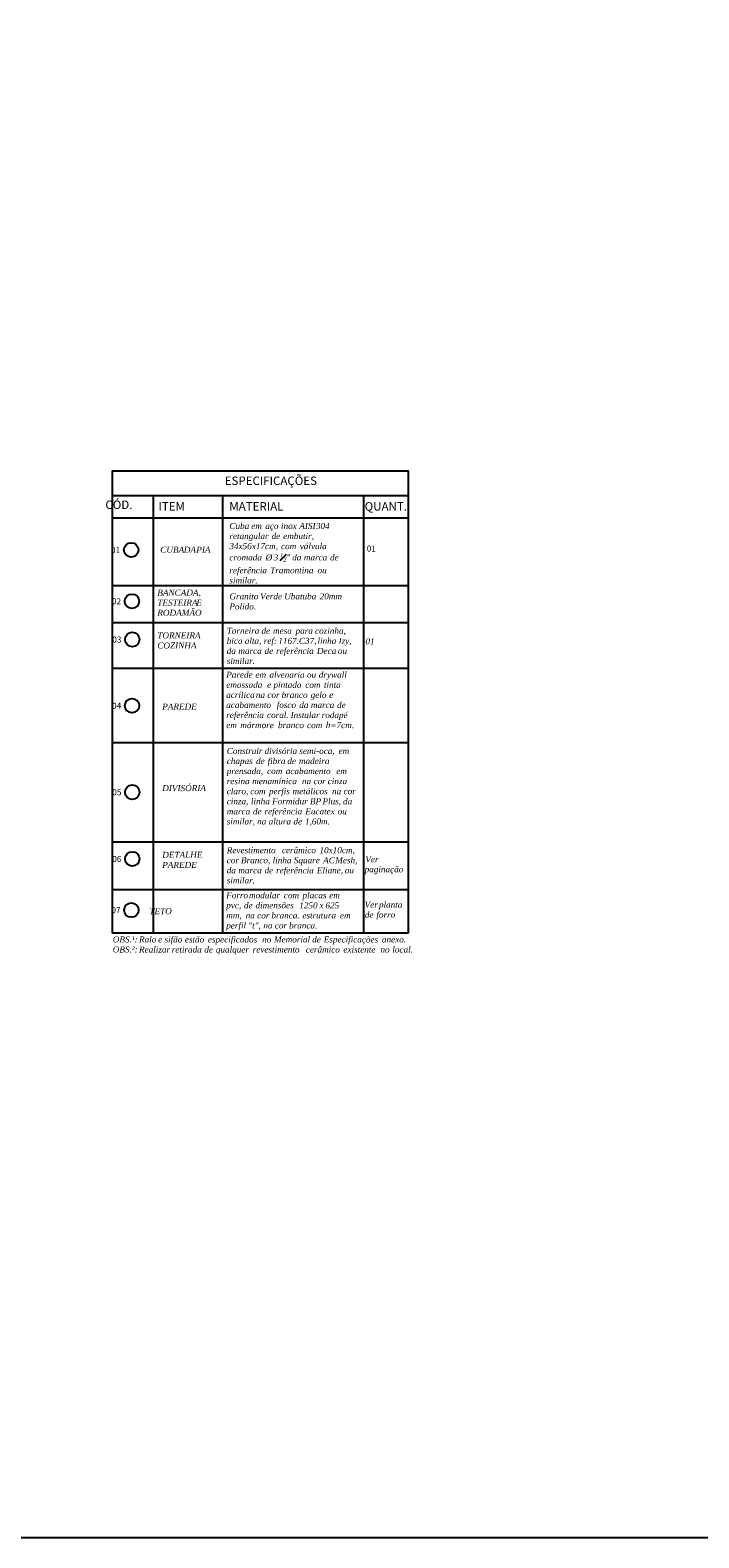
# Model space of a CAD drawing. Header units: inches. Extents: x 330 to 398, y -19 to 141.
# Tile 45 of 166: x 351.71 to 357.24, y 42.75 to 55.22. Entities that reach past the tile are written whole.
import ezdxf

# ---------------------------------------------------------------- set-up
doc = ezdxf.new("R2010")
doc.units = ezdxf.units.IN
doc.header["$LTSCALE"] = 0.4
doc.header["$MEASUREMENT"] = 0
for name, color, linetype in [('TJ-COTAS 1PARA25', 174, 'Continuous'), ('TJ-TEXTO', 2, 'Continuous'), ('TJ-TEXTOESQUADRIA', 200, 'Continuous')]:
    doc.layers.add(name, color=color, linetype=linetype)
doc.styles.add('ARIAL', font='arial.ttf')

msp = doc.modelspace()

# ---------------------------------------------------------------- linework, layer by layer
at = {"layer": 'TJ-COTAS 1PARA25'}
msp.add_lwpolyline([(338.7507, 82.312), (397.603, 82.312), (397.603, 42.7503), (338.7507, 42.7503)], close=True, dxfattribs=at)
at = {"layer": 'TJ-TEXTO', "ltscale": 0.5}
for p, q in [((352.3944, 51.3742), (354.8391, 51.3742)), ((352.7308, 51.3742), (352.7308, 47.7517)), ((353.3048, 51.3742), (353.3048, 47.7517)), ((354.4695, 51.3742), (354.4695, 47.7517)), ((352.3944, 51.1897), (354.8391, 51.1897)), ((352.3944, 50.63), (354.8391, 50.63)), ((352.3944, 50.3239), (354.8391, 50.3239)), ((352.3944, 49.9458), (354.8391, 49.9458)), ((352.3944, 49.3296), (354.8391, 49.3296)), ((352.3944, 48.5084), (354.8391, 48.5084)), ((352.3944, 48.1131), (354.8391, 48.1131)), ((354.8391, 47.7517), (352.3944, 47.7517))]:
    msp.add_line(p, q, dxfattribs=at)
msp.add_lwpolyline([(352.3944, 47.7517), (352.3944, 51.5789), (354.8391, 51.5789), (354.8391, 47.7517)], dxfattribs=at)
at = {"layer": 'TJ-TEXTOESQUADRIA'}
for centre in [(352.5493, 50.9231), (352.5557, 50.4991), (352.5583, 50.1827), (352.5566, 49.6351), (352.5583, 48.9192), (352.5583, 48.3673), (352.5508, 47.9443)]:
    msp.add_circle(centre, 0.0598, dxfattribs=at)

# ---------------------------------------------------------------- texts
at = {"layer": 'TJ-TEXTO', "ltscale": 0.5, "char_height": 0.07, "attachment_point": 1, "style": 'ARIAL'}
for s, width, insert in [('ESPECIFICAÇÕES', 2.011058, (353.322, 51.5307)), ('\\pi0.12828;CÓD.', 0.487663, (352.3267, 51.3322)), ('\\pi0.1353;ITEM', 0.487663, (352.7651, 51.319)), ('\\pi0.30208;MATERIAL', 1.082465, (353.3391, 51.319)), ('\\pi-0.00135;QUANT.', 0.354034, (354.4793, 51.319))]:
    msp.add_mtext_dynamic_manual_height_columns(s, width=width, gutter_width=12.5, heights=[0], dxfattribs=dict(at, insert=insert))
at = {"layer": 'TJ-TEXTO', "color": 1, "ltscale": 0.5, "char_height": 0.05, "attachment_point": 1, "style": 'ARIAL'}
for s, width, heights, insert in [('\\A1;{\\fArial|b1|i0|c0|p34;Cuba em aço inox AISI 304 retangular de embutir, 34x56x17cm, com válvula cromada Ø 3 \\H0.7x;\\S1#2;\\H1.4286x;" da marca de referência Tramontina ou similar.}', 1.040026, [0.4829], (353.3608, 51.1469)), ('\\pi0.14029;01', 0.342555, [0], (352.3749, 50.947)), ('{\\fArial|b1|i0|c0|p34;CUBA DA PIA}', 0.539758, [0], (352.7892, 50.9503)), ('\\pi0.14029;01', 0.342555, [0], (354.4895, 50.9602)), ('\\pi0.13572;02', 0.342555, [0], (352.3837, 50.5236)), ('{\\fArial|b1|i0|c0|p34;BANCADA, TESTEIRA E RODAMÃO}', 0.539758, [0], (352.7651, 50.5958)), ('{\\fArial|b1|i0|c0|p34;Granito Verde Ubatuba 20mm Polido.}', 1.059513, [0], (353.3608, 50.5648)), ('{\\fArial|b1|i0|c0|p34;Torneira de mesa para cozinha, bica alta, ref: 1167.C37, linha Izy, da marca de referência Deca ou similar.}', 1.093288, [0], (353.3392, 50.2801)), ('\\pi0.13547;03', 0.342555, [0], (352.3862, 50.2073)), ('{\\fArial|b1|i0|c0|p34;TORNEIRA COZINHA}', 0.539758, [0], (352.7651, 50.2417)), ('\\pi0.13958;{\\fArial|b1|i0|c0|p34;01}', 0.342555, [0], (354.4788, 50.1937)), ('{\\fArial|b1|i0|c0|p34;Parede em alvenaria ou drywall emassada e pintada com tinta acrílica na cor branco gelo e acabamento fosco da marca de referência coral. Instalar rodapé em mármore branco com h=7cm.}', 1.059513, [0], (353.3348, 49.9161)), ('\\pi0.13557;04', 0.342555, [0], (352.3845, 49.6597)), ('{\\fArial|b1|i0|c0|p34;PAREDE}', 0.539758, [0], (352.8055, 49.6528)), ('{\\fArial|b1|i0|c0|p34;Construir divisória semi-oca, em chapas de fibra de madeira prensada, com acabamento em resina menamínica na cor cinza claro, com perfis metálicos na cor cinza, linha Formidur BP Plus, da marca de referência Eucatex ou similar, na altura de 1,60m.}', 1.093288, [0], (353.3392, 49.2858)), ('\\pi0.13528;05', 0.342555, [0], (352.3862, 48.9438)), ('{\\fArial|b1|i0|c0|p34;DIVISÓRIA}', 0.539758, [0], (352.8055, 48.9782)), ('{\\fArial|b1|i0|c0|p34;DETALHE PAREDE}', 0.539758, [0], (352.8055, 48.4263)), ('{\\fArial|b1|i0|c0|p34;Revestimento cerâmico 10x10cm, cor Branco, linha Square AC Mesh, da marca de referência Eliane, ou similar.}', 1.093288, [0], (353.3392, 48.4647)), ('\\pi0.13548;06', 0.342555, [0], (352.3862, 48.3918)), ('\\pi0.11452;{\\fArial|b1|i0|c0|p34;Ver \\P\\pi0.00216;paginação}', 0.342555, [0], (354.4791, 48.3899)), ('{\\fArial|b1|i0|c0|p34;Forro modular com placas em pvc, de dimensões 1250 x 625 mm, na cor branca. estrutura em perfil "t", na cor branca.}\\P{\\C174;\\P\\fArial|b1|i0|c0|p34;\\C1; }', 1.059513, [0], (353.3348, 48.0917)), ('\\pi0.13547;07', 0.342555, [0], (352.3787, 47.9689)), ('\\pi0.19603;{\\fArial|b1|i0|c0|p34;TETO}', 0.574025, [0], (352.6897, 47.9599)), ('\\pi0.00359;{\\fArial|b1|i0|c0|p34;Ver planta \\P\\pi0.04201;de forro}', 0.342555, [0], (354.4787, 48.0139)), ('{\\fArial|b1|i0|c0|p34;OBS.¹: Ralo e sifão estão especificados no Memorial de Especificações anexo.\\POBS.²: Realizar retirada de qualquer revestimento cerâmico existente no local.}', 2.540774, [0], (352.3967, 47.7263))]:
    msp.add_mtext_dynamic_manual_height_columns(s, width=width, gutter_width=12.5, heights=heights, dxfattribs=dict(at, insert=insert))

doc.saveas('drawing.dxf')
